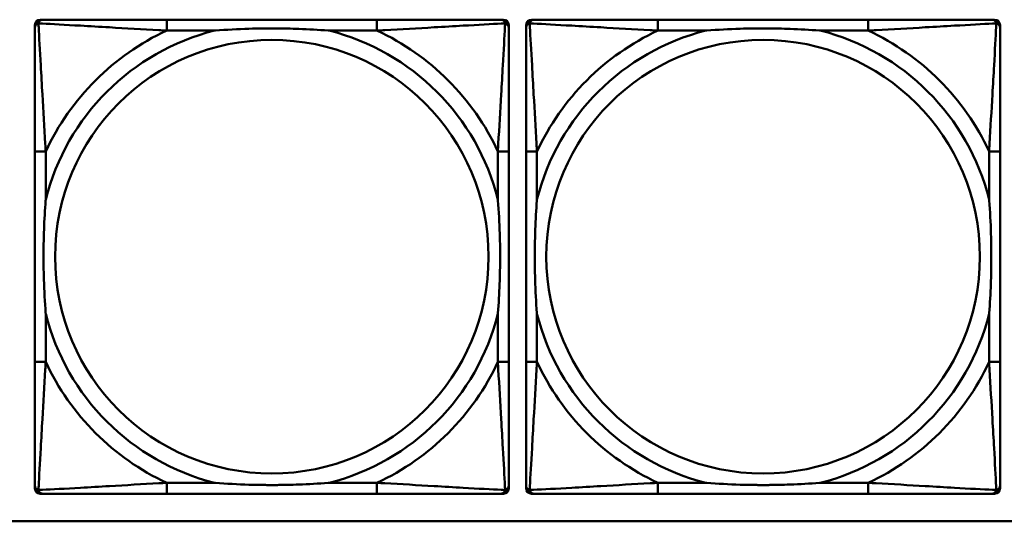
# Model space of a CAD drawing. Header units: inches. Extents: x 9.4 to 55.3, y 0.3 to 33.1.
# Tile 96 of 173: x 28.901 to 30.324, y 12.141 to 12.866. Entities that reach past the tile are written whole.
import ezdxf

# ---------------------------------------------------------------- set-up
doc = ezdxf.new("R2010")
doc.units = ezdxf.units.IN
doc.header["$MEASUREMENT"] = 0
doc.layers.add('Visible Edges(ANSI)', color=7, linetype='Continuous', lineweight=50)
doc.layers.add('Visible Tangent Edges(ANSI)', color=7, linetype='Continuous', lineweight=50)

msp = doc.modelspace()

# ---------------------------------------------------------------- linework, layer by layer
at = {"layer": 'Visible Edges(ANSI)'}
for p, q in [((28.9303, 12.8659), (28.9343, 12.8659)), ((29.4169, 12.8659), (29.113, 12.8659)), ((29.5957, 12.8659), (29.5996, 12.8659)), ((29.6403, 12.8659), (29.6443, 12.8659)), ((30.1269, 12.8659), (29.823, 12.8659)), ((30.3057, 12.8659), (30.3096, 12.8659)), ((28.9224, 12.1887), (28.9224, 12.858)), ((29.6075, 12.858), (29.6075, 12.8541)), ((29.6324, 12.1887), (29.6324, 12.858)), ((30.3175, 12.858), (30.3175, 12.8541)), ((28.9225, 12.6753), (28.9225, 12.3714)), ((29.6075, 12.3714), (29.6075, 12.6753)), ((29.6325, 12.6753), (29.6325, 12.3714)), ((30.3175, 12.3714), (30.3175, 12.6753)), ((29.6075, 12.1927), (29.6075, 12.1887)), ((30.3175, 12.1927), (30.3175, 12.1887)), ((29.5996, 12.1808), (28.9303, 12.1808)), ((29.113, 12.1808), (29.4169, 12.1808)), ((30.3096, 12.1808), (29.6403, 12.1808)), ((29.823, 12.1808), (30.1269, 12.1808)), ((31.7766, 12.141), (14.6826, 12.141))]:
    msp.add_line(p, q, dxfattribs=at)
for centre, radius, start, end in [((28.9303, 12.858), 0.00787, 90, 180), ((28.9343, 12.8541), 0.0118, 90, 180), ((29.5957, 12.8541), 0.0118, 0, 90), ((29.5996, 12.858), 0.00787, 0, 90), ((29.6403, 12.858), 0.00787, 90, 180), ((29.6443, 12.8541), 0.0118, 90, 180), ((30.3057, 12.8541), 0.0118, 0, 90), ((30.3096, 12.858), 0.00787, 0, 90), ((28.9303, 12.1887), 0.00787, 180, 270), ((28.9343, 12.1927), 0.0118, 180, 270), ((29.5957, 12.1927), 0.0118, 270, 360), ((29.5996, 12.1887), 0.00787, 270, 0), ((29.6403, 12.1887), 0.00787, 180, 270), ((29.6443, 12.1927), 0.0118, 180, 270), ((30.3057, 12.1927), 0.0118, 270, 360), ((30.3096, 12.1887), 0.00787, 270, 0)]:
    msp.add_arc(centre, radius, start, end, dxfattribs=at)
for points, knots in [([(29.113, 12.8659), (29.1094, 12.8659), (29.1058, 12.8659), (29.1023, 12.8659), (29.069, 12.8659), (29.0353, 12.8659), (29.0045, 12.8659), (28.9775, 12.8659), (28.952, 12.8659), (28.9385, 12.8659), (28.9369, 12.8659), (28.9355, 12.8659), (28.9343, 12.8659)], [0, 0, 0, 0, 0.0272471, 0.0272471, 0.0272471, 0.2790553, 0.2790553, 0.2790553, 0.4988354, 0.4988354, 0.4988354, 0.5252205, 0.5252205, 0.5252205, 0.5252205]), ([(29.5957, 12.8659), (29.5808, 12.8659), (29.5392, 12.8659), (29.4985, 12.8659), (29.472, 12.8659), (29.4442, 12.8659), (29.4169, 12.8659)], [-0.5252205, -0.5252205, -0.5252205, -0.5252205, -0.20743, -0.20743, -0.20743, 0, 0, 0, 0]), ([(29.823, 12.8659), (29.8194, 12.8659), (29.8158, 12.8659), (29.8123, 12.8659), (29.779, 12.8659), (29.7453, 12.8659), (29.7145, 12.8659), (29.6875, 12.8659), (29.662, 12.8659), (29.6485, 12.8659), (29.6469, 12.8659), (29.6455, 12.8659), (29.6443, 12.8659)], [0, 0, 0, 0, 0.0272471, 0.0272471, 0.0272471, 0.2790553, 0.2790553, 0.2790553, 0.4988354, 0.4988354, 0.4988354, 0.5252205, 0.5252205, 0.5252205, 0.5252205]), ([(30.3057, 12.8659), (30.2908, 12.8659), (30.2492, 12.8659), (30.2085, 12.8659), (30.182, 12.8659), (30.1542, 12.8659), (30.1269, 12.8659)], [-0.5252205, -0.5252205, -0.5252205, -0.5252205, -0.20743, -0.20743, -0.20743, 0, 0, 0, 0]), ([(28.9225, 12.8541), (28.9225, 12.8392), (28.9225, 12.7976), (28.9225, 12.7569), (28.9225, 12.7304), (28.9225, 12.7025), (28.9225, 12.6753)], [-0.5252205, -0.5252205, -0.5252205, -0.5252205, -0.20743, -0.20743, -0.20743, 0, 0, 0, 0]), ([(29.1822, 12.8501), (29.1827, 12.8502), (29.1831, 12.8502), (29.1996, 12.8514), (29.2157, 12.8523), (29.2386, 12.853), (29.2453, 12.8532), (29.2545, 12.8533), (29.257, 12.8533), (29.261, 12.8533), (29.2626, 12.8533), (29.2658, 12.8533), (29.2673, 12.8533), (29.2709, 12.8533), (29.2729, 12.8533), (29.2791, 12.8532), (29.2832, 12.8532), (29.293, 12.853), (29.2986, 12.8528), (29.3183, 12.8521), (29.3324, 12.8513), (29.3468, 12.8502), (29.3473, 12.8502), (29.3477, 12.8501)], [-0.416114, -0.416114, -0.416114, -0.416114, -0.4127691, -0.4127691, -0.2896446, -0.2896446, -0.2388934, -0.2388934, -0.2201881, -0.2201881, -0.2080204, -0.2080204, -0.196499, -0.196499, -0.1809939, -0.1809939, -0.149741, -0.149741, -0.1073162, -0.1073162, 0, 0, 0.0033356, 0.0033356, 0.0033356, 0.0033356]), ([(29.6075, 12.6753), (29.6075, 12.6789), (29.6075, 12.6825), (29.6075, 12.6861), (29.6075, 12.7193), (29.6075, 12.753), (29.6075, 12.7839), (29.6075, 12.8108), (29.6075, 12.8364), (29.6075, 12.8498), (29.6075, 12.8514), (29.6075, 12.8528), (29.6075, 12.8541)], [0, 0, 0, 0, 0.0272471, 0.0272471, 0.0272471, 0.2790553, 0.2790553, 0.2790553, 0.4988354, 0.4988354, 0.4988354, 0.5252205, 0.5252205, 0.5252205, 0.5252205]), ([(29.6325, 12.8541), (29.6325, 12.8392), (29.6325, 12.7976), (29.6325, 12.7569), (29.6325, 12.7304), (29.6325, 12.7025), (29.6325, 12.6753)], [-0.5252205, -0.5252205, -0.5252205, -0.5252205, -0.20743, -0.20743, -0.20743, 0, 0, 0, 0]), ([(29.8922, 12.8501), (29.8927, 12.8502), (29.8931, 12.8502), (29.9096, 12.8514), (29.9257, 12.8523), (29.9486, 12.853), (29.9553, 12.8532), (29.9645, 12.8533), (29.967, 12.8533), (29.971, 12.8533), (29.9726, 12.8533), (29.9758, 12.8533), (29.9773, 12.8533), (29.9809, 12.8533), (29.9829, 12.8533), (29.9891, 12.8532), (29.9932, 12.8532), (30.003, 12.853), (30.0086, 12.8528), (30.0283, 12.8521), (30.0424, 12.8513), (30.0568, 12.8502), (30.0573, 12.8502), (30.0577, 12.8501)], [-0.416114, -0.416114, -0.416114, -0.416114, -0.4127691, -0.4127691, -0.2896446, -0.2896446, -0.2388934, -0.2388934, -0.2201881, -0.2201881, -0.2080204, -0.2080204, -0.196499, -0.196499, -0.1809939, -0.1809939, -0.149741, -0.149741, -0.1073162, -0.1073162, 0, 0, 0.0033356, 0.0033356, 0.0033356, 0.0033356]), ([(30.3175, 12.6753), (30.3175, 12.6789), (30.3175, 12.6825), (30.3175, 12.6861), (30.3175, 12.7193), (30.3175, 12.753), (30.3175, 12.7839), (30.3175, 12.8108), (30.3175, 12.8364), (30.3175, 12.8498), (30.3175, 12.8514), (30.3175, 12.8528), (30.3175, 12.8541)], [0, 0, 0, 0, 0.0272471, 0.0272471, 0.0272471, 0.2790553, 0.2790553, 0.2790553, 0.4988354, 0.4988354, 0.4988354, 0.5252205, 0.5252205, 0.5252205, 0.5252205]), ([(28.9382, 12.4406), (28.9382, 12.4411), (28.9381, 12.4415), (28.9369, 12.458), (28.936, 12.4741), (28.9353, 12.497), (28.9352, 12.5037), (28.9351, 12.5129), (28.9351, 12.5154), (28.935, 12.5194), (28.935, 12.521), (28.935, 12.5242), (28.935, 12.5257), (28.935, 12.5293), (28.9351, 12.5313), (28.9351, 12.5375), (28.9352, 12.5416), (28.9354, 12.5514), (28.9355, 12.557), (28.9363, 12.5767), (28.937, 12.5908), (28.9381, 12.6052), (28.9382, 12.6057), (28.9382, 12.6061)], [-0.416114, -0.416114, -0.416114, -0.416114, -0.4127691, -0.4127691, -0.2896446, -0.2896446, -0.2388934, -0.2388934, -0.2201881, -0.2201881, -0.2080204, -0.2080204, -0.196499, -0.196499, -0.1809939, -0.1809939, -0.149741, -0.149741, -0.1073162, -0.1073162, 0, 0, 0.0033356, 0.0033356, 0.0033356, 0.0033356]), ([(29.5917, 12.6061), (29.5918, 12.6057), (29.5918, 12.6052), (29.593, 12.5887), (29.5939, 12.5727), (29.5946, 12.5497), (29.5948, 12.543), (29.5949, 12.5338), (29.5949, 12.5314), (29.5949, 12.5273), (29.5949, 12.5257), (29.5949, 12.5226), (29.5949, 12.521), (29.5949, 12.5175), (29.5949, 12.5154), (29.5948, 12.5092), (29.5948, 12.5051), (29.5946, 12.4954), (29.5944, 12.4898), (29.5937, 12.47), (29.5929, 12.456), (29.5918, 12.4415), (29.5918, 12.4411), (29.5917, 12.4406)], [-0.416114, -0.416114, -0.416114, -0.416114, -0.4127691, -0.4127691, -0.2896446, -0.2896446, -0.2388934, -0.2388934, -0.2201881, -0.2201881, -0.2080204, -0.2080204, -0.196499, -0.196499, -0.1809939, -0.1809939, -0.149741, -0.149741, -0.1073162, -0.1073162, 0, 0, 0.0033356, 0.0033356, 0.0033356, 0.0033356]), ([(29.6482, 12.4406), (29.6482, 12.4411), (29.6481, 12.4415), (29.6469, 12.458), (29.646, 12.4741), (29.6453, 12.497), (29.6452, 12.5037), (29.6451, 12.5129), (29.6451, 12.5154), (29.645, 12.5194), (29.645, 12.521), (29.645, 12.5242), (29.645, 12.5257), (29.645, 12.5293), (29.6451, 12.5313), (29.6451, 12.5375), (29.6452, 12.5416), (29.6454, 12.5514), (29.6455, 12.557), (29.6463, 12.5767), (29.647, 12.5908), (29.6481, 12.6052), (29.6482, 12.6057), (29.6482, 12.6061)], [-0.416114, -0.416114, -0.416114, -0.416114, -0.4127691, -0.4127691, -0.2896446, -0.2896446, -0.2388934, -0.2388934, -0.2201881, -0.2201881, -0.2080204, -0.2080204, -0.196499, -0.196499, -0.1809939, -0.1809939, -0.149741, -0.149741, -0.1073162, -0.1073162, 0, 0, 0.0033356, 0.0033356, 0.0033356, 0.0033356]), ([(30.3017, 12.6061), (30.3018, 12.6057), (30.3018, 12.6052), (30.303, 12.5887), (30.3039, 12.5727), (30.3046, 12.5497), (30.3048, 12.543), (30.3049, 12.5338), (30.3049, 12.5314), (30.3049, 12.5273), (30.3049, 12.5257), (30.3049, 12.5226), (30.3049, 12.521), (30.3049, 12.5175), (30.3049, 12.5154), (30.3048, 12.5092), (30.3048, 12.5051), (30.3046, 12.4954), (30.3044, 12.4898), (30.3037, 12.47), (30.3029, 12.456), (30.3018, 12.4415), (30.3018, 12.4411), (30.3017, 12.4406)], [-0.416114, -0.416114, -0.416114, -0.416114, -0.4127691, -0.4127691, -0.2896446, -0.2896446, -0.2388934, -0.2388934, -0.2201881, -0.2201881, -0.2080204, -0.2080204, -0.196499, -0.196499, -0.1809939, -0.1809939, -0.149741, -0.149741, -0.1073162, -0.1073162, 0, 0, 0.0033356, 0.0033356, 0.0033356, 0.0033356]), ([(28.9225, 12.3714), (28.9225, 12.3442), (28.9225, 12.3163), (28.9225, 12.2898), (28.9225, 12.2491), (28.9225, 12.2075), (28.9225, 12.1927)], [3.9382945, 3.9382945, 3.9382945, 3.9382945, 4.1457245, 4.1457245, 4.1457245, 4.463515, 4.463515, 4.463515, 4.463515]), ([(29.6075, 12.1927), (29.6075, 12.2075), (29.6075, 12.2491), (29.6075, 12.2898), (29.6075, 12.3163), (29.6075, 12.3442), (29.6075, 12.3714)], [-0.5252205, -0.5252205, -0.5252205, -0.5252205, -0.20743, -0.20743, -0.20743, 0, 0, 0, 0]), ([(29.6325, 12.3714), (29.6325, 12.3442), (29.6325, 12.3163), (29.6325, 12.2898), (29.6325, 12.2491), (29.6325, 12.2075), (29.6325, 12.1927)], [3.9382945, 3.9382945, 3.9382945, 3.9382945, 4.1457245, 4.1457245, 4.1457245, 4.463515, 4.463515, 4.463515, 4.463515]), ([(30.3175, 12.1927), (30.3175, 12.2075), (30.3175, 12.2491), (30.3175, 12.2898), (30.3175, 12.3163), (30.3175, 12.3442), (30.3175, 12.3714)], [-0.5252205, -0.5252205, -0.5252205, -0.5252205, -0.20743, -0.20743, -0.20743, 0, 0, 0, 0]), ([(29.3477, 12.1966), (29.3473, 12.1966), (29.3468, 12.1965), (29.3324, 12.1954), (29.3183, 12.1946), (29.2986, 12.1939), (29.293, 12.1938), (29.2832, 12.1936), (29.2791, 12.1935), (29.2729, 12.1934), (29.2709, 12.1934), (29.2673, 12.1934), (29.2658, 12.1934), (29.2626, 12.1934), (29.261, 12.1934), (29.257, 12.1934), (29.2545, 12.1935), (29.2453, 12.1936), (29.2386, 12.1937), (29.2157, 12.1944), (29.1996, 12.1953), (29.1831, 12.1965), (29.1827, 12.1966), (29.1822, 12.1966)], [-0.4149464, -0.4149464, -0.4149464, -0.4149464, -0.41162, -0.41162, -0.3046026, -0.3046026, -0.2622958, -0.2622958, -0.23113, -0.23113, -0.215668, -0.215668, -0.2041787, -0.2041787, -0.1920448, -0.1920448, -0.1733916, -0.1733916, -0.1227817, -0.1227817, 0, 0, 0.0033356, 0.0033356, 0.0033356, 0.0033356]), ([(30.0577, 12.1966), (30.0573, 12.1966), (30.0568, 12.1965), (30.0424, 12.1954), (30.0283, 12.1946), (30.0086, 12.1939), (30.003, 12.1938), (29.9932, 12.1936), (29.9891, 12.1935), (29.9829, 12.1934), (29.9809, 12.1934), (29.9773, 12.1934), (29.9758, 12.1934), (29.9726, 12.1934), (29.971, 12.1934), (29.967, 12.1934), (29.9645, 12.1935), (29.9553, 12.1936), (29.9486, 12.1937), (29.9257, 12.1944), (29.9096, 12.1953), (29.8931, 12.1965), (29.8927, 12.1966), (29.8922, 12.1966)], [-0.4149464, -0.4149464, -0.4149464, -0.4149464, -0.41162, -0.41162, -0.3046026, -0.3046026, -0.2622958, -0.2622958, -0.23113, -0.23113, -0.215668, -0.215668, -0.2041787, -0.2041787, -0.1920448, -0.1920448, -0.1733916, -0.1733916, -0.1227817, -0.1227817, 0, 0, 0.0033356, 0.0033356, 0.0033356, 0.0033356]), ([(28.9343, 12.1808), (28.9492, 12.1808), (28.9908, 12.1808), (29.0314, 12.1808), (29.0579, 12.1808), (29.0858, 12.1808), (29.113, 12.1808)], [-0.5252205, -0.5252205, -0.5252205, -0.5252205, -0.20743, -0.20743, -0.20743, 0, 0, 0, 0]), ([(29.4169, 12.1808), (29.4442, 12.1808), (29.472, 12.1808), (29.4985, 12.1808), (29.5392, 12.1808), (29.5808, 12.1808), (29.5957, 12.1808)], [3.9382945, 3.9382945, 3.9382945, 3.9382945, 4.1457245, 4.1457245, 4.1457245, 4.463515, 4.463515, 4.463515, 4.463515]), ([(29.6443, 12.1808), (29.6592, 12.1808), (29.7008, 12.1808), (29.7414, 12.1808), (29.7679, 12.1808), (29.7958, 12.1808), (29.823, 12.1808)], [-0.5252205, -0.5252205, -0.5252205, -0.5252205, -0.20743, -0.20743, -0.20743, 0, 0, 0, 0]), ([(30.1269, 12.1808), (30.1542, 12.1808), (30.182, 12.1808), (30.2085, 12.1808), (30.2492, 12.1808), (30.2908, 12.1808), (30.3057, 12.1808)], [3.9382945, 3.9382945, 3.9382945, 3.9382945, 4.1457245, 4.1457245, 4.1457245, 4.463515, 4.463515, 4.463515, 4.463515])]:
    msp.add_open_spline(points, degree=3, knots=knots, dxfattribs=at)
at = {"layer": 'Visible Tangent Edges(ANSI)'}
for p, q in [((29.113, 12.8659), (29.113, 12.8501)), ((29.4169, 12.8659), (29.4169, 12.8501)), ((29.823, 12.8659), (29.823, 12.8501)), ((30.1269, 12.8659), (30.1269, 12.8501)), ((29.113, 12.8501), (29.1822, 12.8501)), ((29.3477, 12.8501), (29.4169, 12.8501)), ((29.823, 12.8501), (29.8922, 12.8501)), ((30.0577, 12.8501), (30.1269, 12.8501)), ((28.9382, 12.6753), (28.9225, 12.6753)), ((28.9382, 12.6061), (28.9382, 12.6753)), ((29.6075, 12.6753), (29.5917, 12.6753)), ((29.5917, 12.6753), (29.5917, 12.6061)), ((29.6482, 12.6753), (29.6325, 12.6753)), ((29.6482, 12.6061), (29.6482, 12.6753)), ((30.3175, 12.6753), (30.3017, 12.6753)), ((30.3017, 12.6753), (30.3017, 12.6061)), ((28.9382, 12.3714), (28.9382, 12.4406)), ((29.5917, 12.4406), (29.5917, 12.3714)), ((29.6482, 12.3714), (29.6482, 12.4406)), ((30.3017, 12.4406), (30.3017, 12.3714)), ((28.9382, 12.3714), (28.9225, 12.3714)), ((29.6075, 12.3714), (29.5917, 12.3714)), ((29.6482, 12.3714), (29.6325, 12.3714)), ((30.3175, 12.3714), (30.3017, 12.3714)), ((29.113, 12.1966), (29.113, 12.1808)), ((29.1822, 12.1966), (29.113, 12.1966)), ((29.4169, 12.1966), (29.3477, 12.1966)), ((29.4169, 12.1966), (29.4169, 12.1808)), ((29.823, 12.1966), (29.823, 12.1808)), ((29.8922, 12.1966), (29.823, 12.1966)), ((30.1269, 12.1966), (30.0577, 12.1966)), ((30.1269, 12.1966), (30.1269, 12.1808))]:
    msp.add_line(p, q, dxfattribs=at)
for centre in [(29.265, 12.5234), (29.975, 12.5234)]:
    msp.add_circle(centre, 0.3133, dxfattribs=at)
for centre, radius, start, end in [((29.265, 12.5234), 0.3371, 104.2103, 165.7897), ((29.265, 12.5234), 0.3604, 114.9407, 155.0593), ((29.265, 12.5234), 0.3371, 14.2103, 75.7897), ((29.265, 12.5234), 0.3604, 24.9407, 65.0593), ((29.975, 12.5234), 0.3371, 104.2103, 165.7897), ((29.975, 12.5234), 0.3604, 114.9407, 155.0593), ((29.975, 12.5234), 0.3371, 14.2103, 75.7897), ((29.975, 12.5234), 0.3604, 24.9407, 65.0593), ((29.265, 12.5234), 0.3371, 194.2103, 255.7897), ((29.265, 12.5234), 0.3371, 284.2103, 345.7897), ((29.975, 12.5234), 0.3371, 194.2103, 255.7897), ((29.975, 12.5234), 0.3371, 284.2103, 345.7897), ((29.265, 12.5234), 0.3604, 204.9407, 245.0593), ((29.265, 12.5234), 0.3604, 294.9407, 335.0593), ((29.975, 12.5234), 0.3604, 204.9407, 245.0593), ((29.975, 12.5234), 0.3604, 294.9407, 335.0593)]:
    msp.add_arc(centre, radius, start, end, dxfattribs=at)
for points, knots in [([(28.9277, 12.8606), (28.9279, 12.8612), (28.9281, 12.8617), (28.9287, 12.8628), (28.929, 12.8633), (28.9296, 12.864), (28.9299, 12.8642), (28.9303, 12.8646), (28.9304, 12.8647), (28.9308, 12.8649), (28.931, 12.8651), (28.9317, 12.8654), (28.9321, 12.8656), (28.9331, 12.8658), (28.9337, 12.8659), (28.9343, 12.8659)], [-0.00012419, -0.00012419, -0.00012419, -0.00012419, 0.00449537, 0.00449537, 0.00977487, 0.00977487, 0.01307456, 0.01307456, 0.0147244, 0.0147244, 0.01736415, 0.01736415, 0.02158775, 0.02158775, 0.02627331, 0.02627331, 0.02627331, 0.02627331]), ([(29.5957, 12.8659), (29.5963, 12.8659), (29.5968, 12.8658), (29.5978, 12.8656), (29.5983, 12.8654), (29.5989, 12.8651), (29.5992, 12.8649), (29.5995, 12.8647), (29.5997, 12.8646), (29.6001, 12.8642), (29.6003, 12.864), (29.6009, 12.8633), (29.6013, 12.8628), (29.6018, 12.8617), (29.602, 12.8612), (29.6022, 12.8606)], [-0.02627331, -0.02627331, -0.02627331, -0.02627331, -0.02158775, -0.02158775, -0.01736415, -0.01736415, -0.0147244, -0.0147244, -0.01307456, -0.01307456, -0.00977487, -0.00977487, -0.00449537, -0.00449537, 0.00012419, 0.00012419, 0.00012419, 0.00012419]), ([(29.6377, 12.8606), (29.6379, 12.8612), (29.6381, 12.8617), (29.6387, 12.8628), (29.639, 12.8633), (29.6396, 12.864), (29.6399, 12.8642), (29.6403, 12.8646), (29.6404, 12.8647), (29.6408, 12.8649), (29.641, 12.8651), (29.6417, 12.8654), (29.6421, 12.8656), (29.6431, 12.8658), (29.6437, 12.8659), (29.6443, 12.8659)], [-0.00012419, -0.00012419, -0.00012419, -0.00012419, 0.00449537, 0.00449537, 0.00977487, 0.00977487, 0.01307456, 0.01307456, 0.0147244, 0.0147244, 0.01736415, 0.01736415, 0.02158775, 0.02158775, 0.02627331, 0.02627331, 0.02627331, 0.02627331]), ([(30.3057, 12.8659), (30.3063, 12.8659), (30.3068, 12.8658), (30.3078, 12.8656), (30.3083, 12.8654), (30.3089, 12.8651), (30.3092, 12.8649), (30.3095, 12.8647), (30.3097, 12.8646), (30.3101, 12.8642), (30.3103, 12.864), (30.3109, 12.8633), (30.3113, 12.8628), (30.3118, 12.8617), (30.312, 12.8612), (30.3122, 12.8606)], [-0.02627331, -0.02627331, -0.02627331, -0.02627331, -0.02158775, -0.02158775, -0.01736415, -0.01736415, -0.0147244, -0.0147244, -0.01307456, -0.01307456, -0.00977487, -0.00977487, -0.00449537, -0.00449537, 0.00012419, 0.00012419, 0.00012419, 0.00012419]), ([(28.9225, 12.8541), (28.9225, 12.8547), (28.9225, 12.8552), (28.9228, 12.8562), (28.9229, 12.8567), (28.9233, 12.8573), (28.9234, 12.8576), (28.9237, 12.8579), (28.9238, 12.8581), (28.9241, 12.8585), (28.9244, 12.8587), (28.9251, 12.8593), (28.9256, 12.8597), (28.9266, 12.8602), (28.9272, 12.8604), (28.9277, 12.8606)], [-0.02627331, -0.02627331, -0.02627331, -0.02627331, -0.02158775, -0.02158775, -0.01736415, -0.01736415, -0.0147244, -0.0147244, -0.01307456, -0.01307456, -0.00977487, -0.00977487, -0.00449537, -0.00449537, 0.00012419, 0.00012419, 0.00012419, 0.00012419]), ([(28.9382, 12.6753), (28.938, 12.6791), (28.9378, 12.6828), (28.9363, 12.7102), (28.9348, 12.7344), (28.9326, 12.7722), (28.9318, 12.7863), (28.9298, 12.8215), (28.9287, 12.8416), (28.9279, 12.8571), (28.9278, 12.8589), (28.9277, 12.8606)], [0, 0, 0, 0, 0.0278591, 0.0278591, 0.201273, 0.201273, 0.3066357, 0.3066357, 0.475216, 0.475216, 0.5007189, 0.5007189, 0.5007189, 0.5007189]), ([(28.9277, 12.8606), (28.9294, 12.8605), (28.9313, 12.8604), (28.9467, 12.8596), (28.9668, 12.8585), (29.0021, 12.8565), (29.0161, 12.8557), (29.0539, 12.8535), (29.0781, 12.8521), (29.1055, 12.8505), (29.1093, 12.8503), (29.113, 12.8501)], [-0.5007189, -0.5007189, -0.5007189, -0.5007189, -0.475216, -0.475216, -0.3066357, -0.3066357, -0.201273, -0.201273, -0.0278591, -0.0278591, 0, 0, 0, 0]), ([(29.4169, 12.8501), (29.4207, 12.8503), (29.4245, 12.8505), (29.4518, 12.8521), (29.476, 12.8535), (29.5138, 12.8557), (29.5279, 12.8565), (29.5631, 12.8585), (29.5832, 12.8596), (29.5987, 12.8604), (29.6005, 12.8605), (29.6022, 12.8606)], [0, 0, 0, 0, 0.0278591, 0.0278591, 0.201273, 0.201273, 0.3066357, 0.3066357, 0.475216, 0.475216, 0.5007189, 0.5007189, 0.5007189, 0.5007189]), ([(29.6022, 12.8606), (29.6021, 12.8589), (29.602, 12.8571), (29.6012, 12.8416), (29.6001, 12.8215), (29.5981, 12.7863), (29.5973, 12.7722), (29.5951, 12.7344), (29.5937, 12.7102), (29.5921, 12.6828), (29.5919, 12.6791), (29.5917, 12.6753)], [-0.5007189, -0.5007189, -0.5007189, -0.5007189, -0.475216, -0.475216, -0.3066357, -0.3066357, -0.201273, -0.201273, -0.0278591, -0.0278591, 0, 0, 0, 0]), ([(29.6022, 12.8606), (29.6028, 12.8604), (29.6033, 12.8602), (29.6044, 12.8597), (29.6049, 12.8593), (29.6056, 12.8587), (29.6058, 12.8585), (29.6062, 12.8581), (29.6063, 12.8579), (29.6065, 12.8576), (29.6067, 12.8573), (29.607, 12.8567), (29.6072, 12.8562), (29.6074, 12.8552), (29.6075, 12.8547), (29.6075, 12.8541)], [-0.00012419, -0.00012419, -0.00012419, -0.00012419, 0.00449537, 0.00449537, 0.00977487, 0.00977487, 0.01307456, 0.01307456, 0.0147244, 0.0147244, 0.01736415, 0.01736415, 0.02158775, 0.02158775, 0.02627331, 0.02627331, 0.02627331, 0.02627331]), ([(29.6325, 12.8541), (29.6325, 12.8547), (29.6325, 12.8552), (29.6328, 12.8562), (29.6329, 12.8567), (29.6333, 12.8573), (29.6334, 12.8576), (29.6337, 12.8579), (29.6338, 12.8581), (29.6341, 12.8585), (29.6344, 12.8587), (29.6351, 12.8593), (29.6356, 12.8597), (29.6366, 12.8602), (29.6372, 12.8604), (29.6377, 12.8606)], [-0.02627331, -0.02627331, -0.02627331, -0.02627331, -0.02158775, -0.02158775, -0.01736415, -0.01736415, -0.0147244, -0.0147244, -0.01307456, -0.01307456, -0.00977487, -0.00977487, -0.00449537, -0.00449537, 0.00012419, 0.00012419, 0.00012419, 0.00012419]), ([(29.6482, 12.6753), (29.648, 12.6791), (29.6478, 12.6828), (29.6463, 12.7102), (29.6448, 12.7344), (29.6426, 12.7722), (29.6418, 12.7863), (29.6398, 12.8215), (29.6387, 12.8416), (29.6379, 12.8571), (29.6378, 12.8589), (29.6377, 12.8606)], [0, 0, 0, 0, 0.0278591, 0.0278591, 0.201273, 0.201273, 0.3066357, 0.3066357, 0.475216, 0.475216, 0.5007189, 0.5007189, 0.5007189, 0.5007189]), ([(29.6377, 12.8606), (29.6394, 12.8605), (29.6413, 12.8604), (29.6567, 12.8596), (29.6768, 12.8585), (29.7121, 12.8565), (29.7261, 12.8557), (29.7639, 12.8535), (29.7881, 12.8521), (29.8155, 12.8505), (29.8193, 12.8503), (29.823, 12.8501)], [-0.5007189, -0.5007189, -0.5007189, -0.5007189, -0.475216, -0.475216, -0.3066357, -0.3066357, -0.201273, -0.201273, -0.0278591, -0.0278591, 0, 0, 0, 0]), ([(30.1269, 12.8501), (30.1307, 12.8503), (30.1345, 12.8505), (30.1618, 12.8521), (30.186, 12.8535), (30.2238, 12.8557), (30.2379, 12.8565), (30.2731, 12.8585), (30.2932, 12.8596), (30.3087, 12.8604), (30.3105, 12.8605), (30.3122, 12.8606)], [0, 0, 0, 0, 0.0278591, 0.0278591, 0.201273, 0.201273, 0.3066357, 0.3066357, 0.475216, 0.475216, 0.5007189, 0.5007189, 0.5007189, 0.5007189]), ([(30.3122, 12.8606), (30.3121, 12.8589), (30.312, 12.8571), (30.3112, 12.8416), (30.3101, 12.8215), (30.3081, 12.7863), (30.3073, 12.7722), (30.3051, 12.7344), (30.3037, 12.7102), (30.3021, 12.6828), (30.3019, 12.6791), (30.3017, 12.6753)], [-0.5007189, -0.5007189, -0.5007189, -0.5007189, -0.475216, -0.475216, -0.3066357, -0.3066357, -0.201273, -0.201273, -0.0278591, -0.0278591, 0, 0, 0, 0]), ([(30.3122, 12.8606), (30.3128, 12.8604), (30.3133, 12.8602), (30.3144, 12.8597), (30.3149, 12.8593), (30.3156, 12.8587), (30.3158, 12.8585), (30.3162, 12.8581), (30.3163, 12.8579), (30.3165, 12.8576), (30.3167, 12.8573), (30.317, 12.8567), (30.3172, 12.8562), (30.3174, 12.8552), (30.3175, 12.8547), (30.3175, 12.8541)], [-0.00012419, -0.00012419, -0.00012419, -0.00012419, 0.00449537, 0.00449537, 0.00977487, 0.00977487, 0.01307456, 0.01307456, 0.0147244, 0.0147244, 0.01736415, 0.01736415, 0.02158775, 0.02158775, 0.02627331, 0.02627331, 0.02627331, 0.02627331]), ([(28.9277, 12.1861), (28.9278, 12.1878), (28.9279, 12.1897), (28.9287, 12.2051), (28.9298, 12.2252), (28.9318, 12.2604), (28.9326, 12.2745), (28.9348, 12.3123), (28.9363, 12.3365), (28.9378, 12.3639), (28.938, 12.3677), (28.9382, 12.3714)], [-4.4390134, -4.4390134, -4.4390134, -4.4390134, -4.4135105, -4.4135105, -4.2449302, -4.2449302, -4.1395675, -4.1395675, -3.9661536, -3.9661536, -3.9382945, -3.9382945, -3.9382945, -3.9382945]), ([(29.5917, 12.3714), (29.5919, 12.3677), (29.5921, 12.3639), (29.5937, 12.3365), (29.5951, 12.3123), (29.5973, 12.2745), (29.5981, 12.2604), (29.6001, 12.2252), (29.6012, 12.2051), (29.602, 12.1897), (29.6021, 12.1878), (29.6022, 12.1861)], [0, 0, 0, 0, 0.0278591, 0.0278591, 0.201273, 0.201273, 0.3066357, 0.3066357, 0.475216, 0.475216, 0.5007189, 0.5007189, 0.5007189, 0.5007189]), ([(29.6377, 12.1861), (29.6378, 12.1878), (29.6379, 12.1897), (29.6387, 12.2051), (29.6398, 12.2252), (29.6418, 12.2604), (29.6426, 12.2745), (29.6448, 12.3123), (29.6463, 12.3365), (29.6478, 12.3639), (29.648, 12.3677), (29.6482, 12.3714)], [-4.4390134, -4.4390134, -4.4390134, -4.4390134, -4.4135105, -4.4135105, -4.2449302, -4.2449302, -4.1395675, -4.1395675, -3.9661536, -3.9661536, -3.9382945, -3.9382945, -3.9382945, -3.9382945]), ([(30.3017, 12.3714), (30.3019, 12.3677), (30.3021, 12.3639), (30.3037, 12.3365), (30.3051, 12.3123), (30.3073, 12.2745), (30.3081, 12.2604), (30.3101, 12.2252), (30.3112, 12.2051), (30.312, 12.1897), (30.3121, 12.1878), (30.3122, 12.1861)], [0, 0, 0, 0, 0.0278591, 0.0278591, 0.201273, 0.201273, 0.3066357, 0.3066357, 0.475216, 0.475216, 0.5007189, 0.5007189, 0.5007189, 0.5007189]), ([(29.113, 12.1966), (29.1093, 12.1964), (29.1055, 12.1962), (29.0781, 12.1947), (29.0539, 12.1932), (29.0161, 12.191), (29.0021, 12.1902), (28.9668, 12.1882), (28.9467, 12.1871), (28.9313, 12.1863), (28.9294, 12.1862), (28.9277, 12.1861)], [0, 0, 0, 0, 0.0278591, 0.0278591, 0.201273, 0.201273, 0.3066357, 0.3066357, 0.475216, 0.475216, 0.5007189, 0.5007189, 0.5007189, 0.5007189]), ([(29.6022, 12.1861), (29.6005, 12.1862), (29.5987, 12.1863), (29.5832, 12.1871), (29.5631, 12.1882), (29.5279, 12.1902), (29.5138, 12.191), (29.476, 12.1932), (29.4518, 12.1947), (29.4245, 12.1962), (29.4207, 12.1964), (29.4169, 12.1966)], [-4.4390134, -4.4390134, -4.4390134, -4.4390134, -4.4135105, -4.4135105, -4.2449302, -4.2449302, -4.1395675, -4.1395675, -3.9661536, -3.9661536, -3.9382945, -3.9382945, -3.9382945, -3.9382945]), ([(29.823, 12.1966), (29.8193, 12.1964), (29.8155, 12.1962), (29.7881, 12.1947), (29.7639, 12.1932), (29.7261, 12.191), (29.7121, 12.1902), (29.6768, 12.1882), (29.6567, 12.1871), (29.6413, 12.1863), (29.6394, 12.1862), (29.6377, 12.1861)], [0, 0, 0, 0, 0.0278591, 0.0278591, 0.201273, 0.201273, 0.3066357, 0.3066357, 0.475216, 0.475216, 0.5007189, 0.5007189, 0.5007189, 0.5007189]), ([(30.3122, 12.1861), (30.3105, 12.1862), (30.3087, 12.1863), (30.2932, 12.1871), (30.2731, 12.1882), (30.2379, 12.1902), (30.2238, 12.191), (30.186, 12.1932), (30.1618, 12.1947), (30.1345, 12.1962), (30.1307, 12.1964), (30.1269, 12.1966)], [-4.4390134, -4.4390134, -4.4390134, -4.4390134, -4.4135105, -4.4135105, -4.2449302, -4.2449302, -4.1395675, -4.1395675, -3.9661536, -3.9661536, -3.9382945, -3.9382945, -3.9382945, -3.9382945]), ([(28.9277, 12.1861), (28.9272, 12.1863), (28.9266, 12.1865), (28.9256, 12.1871), (28.9251, 12.1874), (28.9244, 12.188), (28.9241, 12.1883), (28.9238, 12.1887), (28.9237, 12.1888), (28.9234, 12.1892), (28.9233, 12.1894), (28.9229, 12.1901), (28.9228, 12.1905), (28.9225, 12.1915), (28.9225, 12.192), (28.9225, 12.1927)], [-0.00012419, -0.00012419, -0.00012419, -0.00012419, 0.00449537, 0.00449537, 0.00977487, 0.00977487, 0.01307456, 0.01307456, 0.0147244, 0.0147244, 0.01736415, 0.01736415, 0.02158775, 0.02158775, 0.02627331, 0.02627331, 0.02627331, 0.02627331]), ([(28.9343, 12.1808), (28.9337, 12.1808), (28.9331, 12.1809), (28.9321, 12.1812), (28.9317, 12.1813), (28.931, 12.1817), (28.9308, 12.1818), (28.9304, 12.1821), (28.9303, 12.1822), (28.9299, 12.1825), (28.9296, 12.1828), (28.929, 12.1835), (28.9287, 12.184), (28.9281, 12.185), (28.9279, 12.1855), (28.9277, 12.1861)], [-0.02627331, -0.02627331, -0.02627331, -0.02627331, -0.02158775, -0.02158775, -0.01736415, -0.01736415, -0.0147244, -0.0147244, -0.01307456, -0.01307456, -0.00977487, -0.00977487, -0.00449537, -0.00449537, 0.00012419, 0.00012419, 0.00012419, 0.00012419]), ([(29.6022, 12.1861), (29.602, 12.1855), (29.6018, 12.185), (29.6013, 12.184), (29.6009, 12.1835), (29.6003, 12.1828), (29.6001, 12.1825), (29.5997, 12.1822), (29.5995, 12.1821), (29.5992, 12.1818), (29.5989, 12.1817), (29.5983, 12.1813), (29.5978, 12.1812), (29.5968, 12.1809), (29.5963, 12.1808), (29.5957, 12.1808)], [-0.00012419, -0.00012419, -0.00012419, -0.00012419, 0.00449537, 0.00449537, 0.00977487, 0.00977487, 0.01307456, 0.01307456, 0.0147244, 0.0147244, 0.01736415, 0.01736415, 0.02158775, 0.02158775, 0.02627331, 0.02627331, 0.02627331, 0.02627331]), ([(29.6075, 12.1927), (29.6075, 12.192), (29.6074, 12.1915), (29.6072, 12.1905), (29.607, 12.1901), (29.6067, 12.1894), (29.6065, 12.1892), (29.6063, 12.1888), (29.6062, 12.1887), (29.6058, 12.1883), (29.6056, 12.188), (29.6049, 12.1874), (29.6044, 12.1871), (29.6033, 12.1865), (29.6028, 12.1863), (29.6022, 12.1861)], [-0.02627331, -0.02627331, -0.02627331, -0.02627331, -0.02158775, -0.02158775, -0.01736415, -0.01736415, -0.0147244, -0.0147244, -0.01307456, -0.01307456, -0.00977487, -0.00977487, -0.00449537, -0.00449537, 0.00012419, 0.00012419, 0.00012419, 0.00012419]), ([(29.6377, 12.1861), (29.6372, 12.1863), (29.6366, 12.1865), (29.6356, 12.1871), (29.6351, 12.1874), (29.6344, 12.188), (29.6341, 12.1883), (29.6338, 12.1887), (29.6337, 12.1888), (29.6334, 12.1892), (29.6333, 12.1894), (29.6329, 12.1901), (29.6328, 12.1905), (29.6325, 12.1915), (29.6325, 12.192), (29.6325, 12.1927)], [-0.00012419, -0.00012419, -0.00012419, -0.00012419, 0.00449537, 0.00449537, 0.00977487, 0.00977487, 0.01307456, 0.01307456, 0.0147244, 0.0147244, 0.01736415, 0.01736415, 0.02158775, 0.02158775, 0.02627331, 0.02627331, 0.02627331, 0.02627331]), ([(29.6443, 12.1808), (29.6437, 12.1808), (29.6431, 12.1809), (29.6421, 12.1812), (29.6417, 12.1813), (29.641, 12.1817), (29.6408, 12.1818), (29.6404, 12.1821), (29.6403, 12.1822), (29.6399, 12.1825), (29.6396, 12.1828), (29.639, 12.1835), (29.6387, 12.184), (29.6381, 12.185), (29.6379, 12.1855), (29.6377, 12.1861)], [-0.02627331, -0.02627331, -0.02627331, -0.02627331, -0.02158775, -0.02158775, -0.01736415, -0.01736415, -0.0147244, -0.0147244, -0.01307456, -0.01307456, -0.00977487, -0.00977487, -0.00449537, -0.00449537, 0.00012419, 0.00012419, 0.00012419, 0.00012419]), ([(30.3122, 12.1861), (30.312, 12.1855), (30.3118, 12.185), (30.3113, 12.184), (30.3109, 12.1835), (30.3103, 12.1828), (30.3101, 12.1825), (30.3097, 12.1822), (30.3095, 12.1821), (30.3092, 12.1818), (30.3089, 12.1817), (30.3083, 12.1813), (30.3078, 12.1812), (30.3068, 12.1809), (30.3063, 12.1808), (30.3057, 12.1808)], [-0.00012419, -0.00012419, -0.00012419, -0.00012419, 0.00449537, 0.00449537, 0.00977487, 0.00977487, 0.01307456, 0.01307456, 0.0147244, 0.0147244, 0.01736415, 0.01736415, 0.02158775, 0.02158775, 0.02627331, 0.02627331, 0.02627331, 0.02627331]), ([(30.3175, 12.1927), (30.3175, 12.192), (30.3174, 12.1915), (30.3172, 12.1905), (30.317, 12.1901), (30.3167, 12.1894), (30.3165, 12.1892), (30.3163, 12.1888), (30.3162, 12.1887), (30.3158, 12.1883), (30.3156, 12.188), (30.3149, 12.1874), (30.3144, 12.1871), (30.3133, 12.1865), (30.3128, 12.1863), (30.3122, 12.1861)], [-0.02627331, -0.02627331, -0.02627331, -0.02627331, -0.02158775, -0.02158775, -0.01736415, -0.01736415, -0.0147244, -0.0147244, -0.01307456, -0.01307456, -0.00977487, -0.00977487, -0.00449537, -0.00449537, 0.00012419, 0.00012419, 0.00012419, 0.00012419])]:
    msp.add_open_spline(points, degree=3, knots=knots, dxfattribs=at)

doc.saveas('drawing.dxf')
